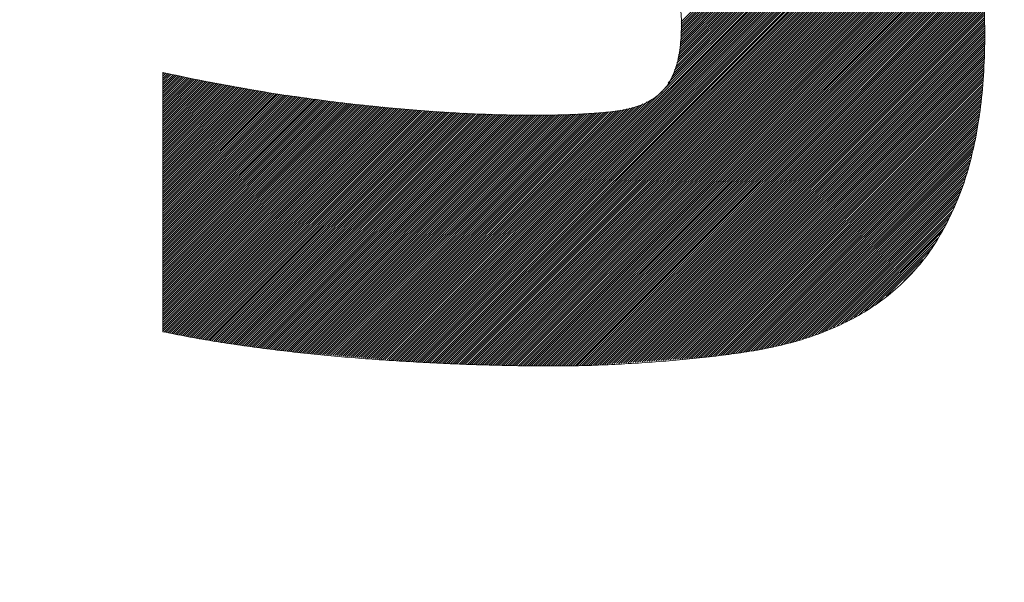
# Model space of a CAD drawing. Header units: millimetres. Extents: x 0 to 1071, y 0 to 742.
# Tile 64 of 130: x 203.33 to 207.36, y 521.68 to 523.98. Entities that reach past the tile are written whole.
import ezdxf

# ---------------------------------------------------------------- set-up
doc = ezdxf.new("R2010")
doc.units = ezdxf.units.MM
doc.header["$LTSCALE"] = 0.454724
doc.layers.add('NoLayerName_001', color=7, linetype='Continuous')
doc.layers.add('NoLayerName_002', color=7, linetype='Continuous')

# ---------------------------------------------------------------- blocks, each defined once
blk = doc.blocks.new('JZB_0009')
at = {"layer": 'NoLayerName_002', "color": 7, "linetype": 'Continuous', "lineweight": 25}
for p, q in [((22.9647, 2.2961), (22.0384, 1.3698)), ((22.9603, 2.3006), (22.0387, 1.379)), ((22.9559, 2.3051), (22.0389, 1.3882)), ((22.9515, 2.3097), (22.0392, 1.3973)), ((22.9471, 2.3142), (22.0394, 1.4065)), ((22.9982, 2.2584), (22.0319, 1.292)), ((22.9943, 2.2633), (22.0335, 1.3026)), ((22.9903, 2.2683), (22.0352, 1.3132)), ((22.9864, 2.2732), (22.0369, 1.3237)), ((22.9823, 2.278), (22.0374, 1.3332)), ((22.9779, 2.2826), (22.0377, 1.3423)), ((22.9735, 2.2871), (22.0379, 1.3515)), ((22.9691, 2.2916), (22.0382, 1.3607)), ((23.0338, 2.2138), (22.0021, 1.182)), ((23.0299, 2.2188), (22.007, 1.1959)), ((23.0259, 2.2237), (22.0119, 1.2097)), ((23.022, 2.2287), (22.0168, 1.2235)), ((23.018, 2.2336), (22.0218, 1.2374)), ((23.0141, 2.2386), (22.0252, 1.2498)), ((23.0101, 2.2435), (22.0269, 1.2603)), ((23.0062, 2.2485), (22.0286, 1.2709)), ((23.0022, 2.2534), (22.0302, 1.2815)), ((23.0457, 2.199), (20.8693, 0.0225)), ((23.0494, 2.1938), (20.8775, 0.0219)), ((23.0527, 2.1882), (20.8857, 0.0212)), ((23.056, 2.1826), (20.894, 0.0205)), ((23.0593, 2.1769), (20.9022, 0.0198)), ((23.0418, 2.2039), (21.9681, 1.1303)), ((23.0378, 2.2089), (21.9863, 1.1574)), ((23.0626, 2.1713), (20.9104, 0.0191)), ((23.0659, 2.1657), (20.9186, 0.0184)), ((23.0692, 2.1601), (20.9269, 0.0178)), ((23.0725, 2.1545), (20.9353, 0.0173)), ((23.0758, 2.1489), (20.9438, 0.0169)), ((23.0791, 2.1432), (20.9523, 0.0165)), ((23.0824, 2.1376), (20.9608, 0.0161)), ((23.0857, 2.132), (20.9693, 0.0157)), ((23.089, 2.1264), (20.9778, 0.0153)), ((23.0923, 2.1208), (20.9863, 0.0149)), ((23.0955, 2.1152), (20.9948, 0.0145)), ((23.0988, 2.1095), (21.0033, 0.0141)), ((23.1021, 2.1039), (21.0119, 0.0137)), ((23.1054, 2.0983), (21.0204, 0.0133)), ((23.1087, 2.0927), (21.0289, 0.0129)), ((23.112, 2.0871), (21.0374, 0.0125)), ((23.1153, 2.0815), (21.0459, 0.0121)), ((23.1186, 2.0759), (21.0544, 0.0117)), ((23.1219, 2.0702), (21.0629, 0.0113)), ((23.1252, 2.0646), (21.0714, 0.0108)), ((23.1285, 2.059), (21.0799, 0.0104)), ((23.1318, 2.0534), (21.0884, 0.01)), ((23.1351, 2.0478), (21.0969, 0.0096)), ((23.1383, 2.0422), (21.1054, 0.0092)), ((23.1416, 2.0365), (21.1139, 0.0088)), ((23.1449, 2.0309), (21.1224, 0.0084)), ((23.1482, 2.0253), (21.131, 0.008)), ((23.1515, 2.0197), (21.1395, 0.0076)), ((23.1539, 2.0132), (21.148, 0.0072)), ((23.1563, 2.0067), (21.1565, 0.0068)), ((23.1587, 2.0002), (21.1651, 0.0065)), ((23.1611, 1.9936), (21.1738, 0.0063)), ((23.1635, 1.9871), (21.1825, 0.0061)), ((23.1659, 1.9806), (21.1911, 0.0059)), ((23.1683, 1.9741), (21.1998, 0.0057)), ((23.1706, 1.9675), (21.2085, 0.0054)), ((23.173, 1.961), (21.2172, 0.0052)), ((23.1754, 1.9545), (21.2259, 0.005)), ((23.1778, 1.948), (21.2346, 0.0048)), ((23.1802, 1.9415), (21.2433, 0.0045)), ((23.1826, 1.9349), (21.252, 0.0043)), ((23.185, 1.9284), (21.2606, 0.0041)), ((23.1873, 1.9219), (21.2693, 0.0039)), ((23.1897, 1.9154), (21.278, 0.0037)), ((23.1921, 1.9089), (21.2867, 0.0034)), ((23.1945, 1.9023), (21.2954, 0.0032)), ((23.1969, 1.8958), (21.3041, 0.003)), ((23.1993, 1.8893), (21.3128, 0.0028)), ((23.2017, 1.8828), (21.3214, 0.0025)), ((23.2041, 1.8763), (21.3301, 0.0023)), ((23.2064, 1.8697), (21.3388, 0.0021)), ((23.2088, 1.8632), (21.3475, 0.0019)), ((23.2112, 1.8567), (21.3562, 0.0017)), ((23.2136, 1.8502), (21.3649, 0.0014)), ((23.216, 1.8436), (21.3736, 0.0012)), ((23.2184, 1.8371), (21.3823, 0.001)), ((23.2208, 1.8306), (21.3911, 0.0009)), ((23.223, 1.8239), (21.3999, 0.0009)), ((23.2245, 1.8165), (21.4088, 0.0008)), ((23.226, 1.8091), (21.4176, 0.0007)), ((23.2274, 1.8016), (21.4264, 0.0006)), ((23.2289, 1.7942), (21.4352, 0.0005)), ((23.2304, 1.7868), (21.4441, 0.0004)), ((23.2318, 1.7793), (21.4529, 0.0004)), ((23.2333, 1.7719), (21.4617, 0.0003)), ((23.2348, 1.7644), (21.4705, 0.0002)), ((23.2363, 1.757), (21.4794, 0.0001)), ((23.2377, 1.7496), (21.4882, 0)), ((23.2392, 1.7421), (21.4971, 0)), ((23.2407, 1.7347), (21.506, 0)), ((23.2421, 1.7273), (21.5149, 0)), ((23.2436, 1.7198), (21.5238, 0)), ((23.2451, 1.7124), (21.5327, 0)), ((23.2466, 1.7049), (21.5417, 0.0001)), ((23.248, 1.6975), (21.5506, 0.0001)), ((23.2495, 1.6901), (21.5597, 0.0002)), ((23.251, 1.6826), (21.5688, 0.0004)), ((23.2524, 1.6752), (21.5779, 0.0006)), ((23.2539, 1.6678), (21.5869, 0.0008)), ((23.2554, 1.6603), (21.596, 0.001)), ((23.2568, 1.6529), (21.6051, 0.0012)), ((23.2583, 1.6454), (21.6142, 0.0013)), ((23.2598, 1.638), (21.6233, 0.0015)), ((23.2613, 1.6306), (21.6324, 0.0017)), ((23.2627, 1.6231), (21.6415, 0.0019)), ((23.2642, 1.6157), (21.6506, 0.0021)), ((23.265, 1.6076), (21.6597, 0.0022)), ((23.2656, 1.5993), (21.6691, 0.0028)), ((23.2661, 1.5909), (21.6787, 0.0034)), ((23.2667, 1.5825), (21.6882, 0.0041)), ((23.2673, 1.5742), (21.6978, 0.0048)), ((23.2678, 1.5658), (21.7074, 0.0054)), ((23.2684, 1.5575), (21.717, 0.0061)), ((23.2689, 1.5491), (21.7265, 0.0067)), ((23.2695, 1.5408), (21.7361, 0.0074)), ((23.27, 1.5324), (21.7457, 0.0081)), ((23.2706, 1.5241), (21.7552, 0.0087)), ((23.2711, 1.5157), (21.7648, 0.0094)), ((23.2717, 1.5074), (21.7744, 0.0101)), ((23.2723, 1.499), (21.784, 0.0107)), ((23.2728, 1.4907), (21.7935, 0.0114)), ((23.2734, 1.4823), (21.8031, 0.0121)), ((23.2739, 1.474), (21.8127, 0.0127)), ((23.2745, 1.4656), (21.8223, 0.0134)), ((23.275, 1.4573), (21.8318, 0.0141)), ((23.2756, 1.4489), (21.8414, 0.0147)), ((23.2761, 1.4406), (21.851, 0.0154)), ((23.2767, 1.4322), (21.8606, 0.0161)), ((23.2773, 1.4238), (21.8701, 0.0167)), ((23.2778, 1.4155), (21.8797, 0.0174)), ((23.2784, 1.4071), (21.8893, 0.0181)), ((23.2789, 1.3988), (21.8988, 0.0187)), ((23.2795, 1.3904), (21.9084, 0.0194)), ((23.2798, 1.3818), (21.918, 0.02)), ((23.2798, 1.373), (21.9276, 0.0207)), ((23.2799, 1.3641), (21.9371, 0.0214)), ((23.2799, 1.3552), (21.9467, 0.022)), ((23.2798, 1.3462), (21.9563, 0.0227)), ((23.2797, 1.3373), (21.9659, 0.0234)), ((23.2797, 1.3283), (21.9754, 0.024)), ((23.2796, 1.3193), (21.985, 0.0247)), ((23.2794, 1.3102), (21.9946, 0.0254)), ((23.2792, 1.301), (22.0042, 0.026)), ((23.2789, 1.2918), (22.0137, 0.0267)), ((23.2786, 1.2827), (22.0233, 0.0274)), ((23.2783, 1.2735), (22.0329, 0.028)), ((23.278, 1.2643), (22.0425, 0.0287)), ((23.2777, 1.2551), (22.052, 0.0294)), ((23.2775, 1.2459), (22.0616, 0.03)), ((23.2772, 1.2367), (22.0712, 0.0307)), ((23.2766, 1.2273), (22.0807, 0.0314)), ((23.2759, 1.2176), (22.0903, 0.032)), ((23.2751, 1.2079), (22.0999, 0.0327)), ((19.9253, 1.1987), (19.9201, 1.1936)), ((19.9326, 1.1971), (19.9201, 1.1847)), ((19.9398, 1.1955), (19.9201, 1.1758)), ((19.9472, 1.1939), (19.9201, 1.1669)), ((19.9545, 1.1923), (19.9201, 1.1579)), ((19.9618, 1.1907), (19.9201, 1.149)), ((19.9691, 1.1891), (19.9201, 1.1401)), ((19.9764, 1.1875), (19.9201, 1.1312)), ((19.9838, 1.186), (19.9201, 1.1223)), ((19.9911, 1.1844), (19.9201, 1.1134)), ((19.9985, 1.1829), (19.9201, 1.1045)), ((20.0059, 1.1813), (19.9201, 1.0956)), ((20.0133, 1.1798), (19.9201, 1.0867)), ((20.0206, 1.1783), (19.9201, 1.0777)), ((20.028, 1.1767), (19.9201, 1.0688)), ((20.0354, 1.1752), (19.9201, 1.0599)), ((20.0427, 1.1737), (19.9201, 1.051)), ((20.0501, 1.1721), (19.9201, 1.0421)), ((20.0575, 1.1706), (19.9201, 1.0332)), ((20.0651, 1.1693), (19.9201, 1.0243)), ((20.0726, 1.1679), (19.9201, 1.0154)), ((23.2744, 1.1982), (22.1095, 0.0333)), ((23.2736, 1.1886), (22.119, 0.034)), ((23.2728, 1.1789), (22.1286, 0.0347)), ((23.2721, 1.1692), (22.1388, 0.0359)), ((20.1708, 1.1502), (19.92, 0.8995)), ((20.1783, 1.1489), (19.92, 0.8906)), ((20.1859, 1.1475), (19.92, 0.8817)), ((20.1934, 1.1462), (19.92, 0.8728)), ((20.201, 1.1448), (19.92, 0.8639)), ((20.2085, 1.1434), (19.92, 0.855)), ((20.2161, 1.1421), (19.92, 0.8461)), ((20.2236, 1.1407), (19.92, 0.8371)), ((20.2312, 1.1394), (19.92, 0.8282)), ((20.2387, 1.138), (19.92, 0.8193)), ((20.2463, 1.1366), (19.92, 0.8104)), ((20.2538, 1.1353), (19.92, 0.8015)), ((20.2614, 1.1339), (19.92, 0.7926)), ((20.2689, 1.1326), (19.92, 0.7837)), ((20.2765, 1.1312), (19.92, 0.7748)), ((20.284, 1.1299), (19.92, 0.7659)), ((20.2916, 1.1285), (19.92, 0.7569)), ((20.2991, 1.1271), (19.92, 0.748)), ((20.0802, 1.1665), (19.9201, 1.0065)), ((20.0877, 1.1652), (19.9201, 0.9975)), ((20.0953, 1.1638), (19.9201, 0.9886)), ((20.1028, 1.1625), (19.9201, 0.9797)), ((20.1104, 1.1611), (19.9201, 0.9708)), ((20.1179, 1.1598), (19.9201, 0.9619)), ((20.1255, 1.1584), (19.9201, 0.953)), ((20.133, 1.157), (19.9201, 0.9441)), ((20.1406, 1.1557), (19.9201, 0.9352)), ((20.1481, 1.1543), (19.9201, 0.9263)), ((20.1557, 1.153), (19.9201, 0.9173)), ((20.1632, 1.1516), (19.9201, 0.9084)), ((23.2713, 1.1595), (22.1489, 0.0372)), ((23.2705, 1.1499), (22.1591, 0.0384)), ((23.2698, 1.1402), (22.1692, 0.0396)), ((23.269, 1.1305), (22.1793, 0.0409)), ((20.4456, 1.1043), (19.9199, 0.5787)), ((20.4534, 1.1032), (19.9199, 0.5698)), ((20.4612, 1.1022), (19.9199, 0.5609)), ((20.469, 1.1011), (19.9199, 0.552)), ((20.4769, 1.1), (19.9199, 0.5431)), ((20.4847, 1.0989), (19.9199, 0.5342)), ((20.4925, 1.0978), (19.9199, 0.5253)), ((20.5003, 1.0967), (19.9199, 0.5163)), ((20.5082, 1.0957), (19.9199, 0.5074)), ((20.516, 1.0946), (19.9199, 0.4985)), ((20.5238, 1.0935), (19.9199, 0.4896)), ((20.5316, 1.0924), (19.9199, 0.4807)), ((20.5395, 1.0913), (19.9199, 0.4718)), ((20.5473, 1.0902), (19.9199, 0.4629)), ((20.5551, 1.0892), (19.9199, 0.454)), ((20.5629, 1.0881), (19.9199, 0.4451)), ((20.5708, 1.087), (19.9199, 0.4361)), ((20.3067, 1.1258), (19.92, 0.7391)), ((20.3142, 1.1244), (19.92, 0.7302)), ((20.3218, 1.1231), (19.92, 0.7213)), ((20.3293, 1.1217), (19.92, 0.7124)), ((20.3368, 1.1203), (19.92, 0.7035)), ((20.3444, 1.119), (19.92, 0.6946)), ((20.3519, 1.1176), (19.92, 0.6857)), ((20.3595, 1.1163), (19.92, 0.6767)), ((20.3673, 1.1152), (19.92, 0.6678)), ((20.3751, 1.1141), (19.92, 0.6589)), ((20.383, 1.113), (19.92, 0.65)), ((20.3908, 1.1119), (19.92, 0.6411)), ((20.3986, 1.1108), (19.92, 0.6322)), ((20.4064, 1.1097), (19.92, 0.6233)), ((20.4143, 1.1087), (19.92, 0.6144)), ((20.4221, 1.1076), (19.92, 0.6055)), ((20.4299, 1.1065), (19.92, 0.5965)), ((20.4377, 1.1054), (19.92, 0.5876)), ((21.916, 1.087), (20.8528, 0.0239)), ((21.9616, 1.1237), (20.8611, 0.0232)), ((23.2682, 1.1209), (22.1895, 0.0421)), ((23.2675, 1.1112), (22.1996, 0.0433)), ((23.2667, 1.1015), (22.2097, 0.0445)), ((23.266, 1.0918), (22.2199, 0.0458)), ((20.7297, 1.0677), (19.9198, 0.2579)), ((20.7378, 1.0669), (19.9198, 0.249)), ((20.7459, 1.0661), (19.9198, 0.2401)), ((20.754, 1.0653), (19.9198, 0.2312)), ((20.7621, 1.0645), (19.9198, 0.2223)), ((20.7702, 1.0637), (19.9198, 0.2134)), ((20.7783, 1.0629), (19.9198, 0.2044)), ((20.7864, 1.0621), (19.9198, 0.1955)), ((20.7945, 1.0613), (19.9198, 0.1866)), ((20.8026, 1.0604), (19.9198, 0.1777)), ((20.8107, 1.0596), (19.9198, 0.1688)), ((20.8188, 1.0588), (19.9198, 0.1599)), ((20.8269, 1.058), (19.9198, 0.151)), ((20.8349, 1.0572), (19.9198, 0.1421)), ((20.5786, 1.0859), (19.9199, 0.4272)), ((20.5864, 1.0848), (19.9199, 0.4183)), ((20.5942, 1.0838), (19.9199, 0.4094)), ((20.6021, 1.0827), (19.9199, 0.4005)), ((20.6099, 1.0816), (19.9199, 0.3916)), ((20.6177, 1.0805), (19.9199, 0.3827)), ((20.6255, 1.0794), (19.9199, 0.3738)), ((20.6334, 1.0783), (19.9199, 0.3649)), ((20.6412, 1.0773), (19.9199, 0.3559)), ((20.649, 1.0762), (19.9199, 0.347)), ((20.6568, 1.0751), (19.9199, 0.3381)), ((20.6649, 1.0742), (19.9199, 0.3292)), ((20.673, 1.0734), (19.9199, 0.3203)), ((20.6811, 1.0726), (19.9199, 0.3114)), ((20.6892, 1.0718), (19.9199, 0.3025)), ((20.6973, 1.071), (19.9199, 0.2936)), ((20.7054, 1.0702), (19.9199, 0.2847)), ((20.7135, 1.0694), (19.9199, 0.2757)), ((20.7216, 1.0685), (19.9199, 0.2668)), ((20.843, 1.0564), (19.9255, 0.1388)), ((20.8511, 1.0556), (19.9328, 0.1373)), ((20.8592, 1.0548), (19.9402, 0.1358)), ((20.8673, 1.054), (19.9476, 0.1343)), ((20.8754, 1.0532), (19.955, 0.1327)), ((20.8835, 1.0524), (19.9624, 0.1313)), ((20.8916, 1.0515), (19.9699, 0.1298)), ((20.8997, 1.0507), (19.9774, 0.1284)), ((20.9078, 1.0499), (19.9848, 0.1269)), ((20.9159, 1.0491), (19.9923, 0.1255)), ((20.924, 1.0483), (19.9998, 0.124)), ((20.9321, 1.0475), (20.0072, 0.1226)), ((20.9402, 1.0467), (20.0148, 0.1212)), ((21.8059, 1.0483), (20.7871, 0.0294)), ((21.8176, 1.051), (20.7953, 0.0287)), ((21.8293, 1.0538), (20.8035, 0.028)), ((21.841, 1.0566), (20.8117, 0.0273)), ((21.8527, 1.0594), (20.8199, 0.0266)), ((21.8661, 1.0639), (20.8282, 0.026)), ((21.8827, 1.0716), (20.8364, 0.0253)), ((21.8994, 1.0793), (20.8446, 0.0246)), ((23.2652, 1.0822), (22.23, 0.047)), ((23.2639, 1.072), (22.2402, 0.0483)), ((23.2623, 1.0615), (22.2506, 0.0497)), ((23.2607, 1.051), (22.2609, 0.0512)), ((20.9485, 1.046), (20.0224, 0.1199)), ((20.9569, 1.0455), (20.03, 0.1187)), ((20.9653, 1.045), (20.0377, 0.1174)), ((20.9736, 1.0445), (20.0453, 0.1162)), ((20.982, 1.0439), (20.053, 0.1149)), ((20.9904, 1.0434), (20.0606, 0.1136)), ((20.9988, 1.0429), (20.0683, 0.1124)), ((21.0072, 1.0424), (20.0759, 0.1111)), ((21.0156, 1.0419), (20.0836, 0.1098)), ((21.024, 1.0413), (20.0912, 0.1086)), ((21.0324, 1.0408), (20.0989, 0.1073)), ((21.0408, 1.0403), (20.1065, 0.1061)), ((21.0491, 1.0398), (20.1142, 0.1048)), ((21.0575, 1.0393), (20.1218, 0.1035)), ((21.0659, 1.0387), (20.1295, 0.1023)), ((21.0743, 1.0382), (20.1371, 0.101)), ((21.0827, 1.0377), (20.1447, 0.0998)), ((21.0911, 1.0372), (20.1524, 0.0985)), ((21.0995, 1.0367), (20.16, 0.0972)), ((21.1079, 1.0361), (20.1677, 0.096)), ((21.1163, 1.0356), (20.1753, 0.0947)), ((21.1246, 1.0351), (20.183, 0.0934)), ((21.133, 1.0346), (20.1906, 0.0922)), ((21.1414, 1.0341), (20.1983, 0.0909)), ((21.1498, 1.0335), (20.2059, 0.0897)), ((21.1582, 1.033), (20.2136, 0.0884)), ((21.1666, 1.0325), (20.2212, 0.0871)), ((21.175, 1.032), (20.2289, 0.0859)), ((21.1834, 1.0315), (20.2367, 0.0849)), ((21.1918, 1.0309), (20.2447, 0.0839)), ((21.2001, 1.0304), (20.2526, 0.0828)), ((21.2085, 1.0299), (20.2605, 0.0818)), ((21.2172, 1.0297), (20.2684, 0.0808)), ((21.2259, 1.0295), (20.2763, 0.0798)), ((21.2347, 1.0293), (20.2842, 0.0788)), ((21.2434, 1.0291), (20.2921, 0.0778)), ((21.2521, 1.029), (20.3, 0.0768)), ((21.2608, 1.0288), (20.3079, 0.0758)), ((21.2696, 1.0286), (20.3158, 0.0748)), ((21.2783, 1.0284), (20.3237, 0.0738)), ((21.287, 1.0282), (20.3316, 0.0728)), ((21.2957, 1.028), (20.3395, 0.0718)), ((21.3045, 1.0279), (20.3474, 0.0708)), ((21.3132, 1.0277), (20.3553, 0.0698)), ((21.3219, 1.0275), (20.3632, 0.0688)), ((21.3306, 1.0273), (20.3711, 0.0678)), ((21.3394, 1.0271), (20.379, 0.0668)), ((21.3481, 1.0269), (20.387, 0.0658)), ((21.3568, 1.0268), (20.3949, 0.0648)), ((21.3655, 1.0266), (20.4028, 0.0638)), ((21.3743, 1.0264), (20.4107, 0.0628)), ((21.383, 1.0262), (20.4186, 0.0618)), ((21.3917, 1.026), (20.4265, 0.0608)), ((21.4004, 1.0258), (20.4344, 0.0598)), ((21.4092, 1.0257), (20.4423, 0.0588)), ((21.4179, 1.0255), (20.4502, 0.0578)), ((21.4266, 1.0253), (20.4581, 0.0568)), ((21.4353, 1.0251), (20.4663, 0.0561)), ((21.4441, 1.0249), (20.4745, 0.0554)), ((21.453, 1.025), (20.4828, 0.0547)), ((21.4621, 1.0251), (20.491, 0.054)), ((21.4711, 1.0252), (20.4992, 0.0533)), ((21.4802, 1.0254), (20.5074, 0.0526)), ((21.4892, 1.0255), (20.5156, 0.052)), ((21.4982, 1.0256), (20.5239, 0.0513)), ((21.5073, 1.0258), (20.5321, 0.0506)), ((21.5163, 1.0259), (20.5403, 0.0499)), ((21.5254, 1.026), (20.5485, 0.0492)), ((21.5344, 1.0262), (20.5568, 0.0485)), ((21.5435, 1.0263), (20.565, 0.0479)), ((21.5525, 1.0265), (20.5732, 0.0472)), ((21.5618, 1.0269), (20.5814, 0.0465)), ((21.5711, 1.0273), (20.5897, 0.0458)), ((21.5804, 1.0277), (20.5979, 0.0451)), ((21.5898, 1.0281), (20.6061, 0.0444)), ((21.5991, 1.0285), (20.6143, 0.0437)), ((21.6084, 1.0289), (20.6226, 0.0431)), ((21.6177, 1.0293), (20.6308, 0.0424)), ((21.627, 1.0297), (20.639, 0.0417)), ((21.6363, 1.0301), (20.6472, 0.041)), ((21.6456, 1.0305), (20.6555, 0.0403)), ((21.6552, 1.0312), (20.6637, 0.0396)), ((21.6649, 1.0319), (20.6719, 0.039)), ((21.6745, 1.0327), (20.6801, 0.0383)), ((21.6842, 1.0334), (20.6884, 0.0376)), ((21.6939, 1.0342), (20.6966, 0.0369)), ((21.7035, 1.035), (20.7048, 0.0362)), ((21.7132, 1.0357), (20.713, 0.0355)), ((21.7229, 1.0365), (20.7213, 0.0349)), ((21.7325, 1.0372), (20.7295, 0.0342)), ((21.7425, 1.0383), (20.7377, 0.0335)), ((21.7525, 1.0394), (20.7459, 0.0328)), ((21.7625, 1.0405), (20.7542, 0.0321)), ((21.7727, 1.0418), (20.7624, 0.0314)), ((21.7831, 1.0432), (20.7706, 0.0308)), ((21.7942, 1.0455), (20.7788, 0.0301)), ((23.2591, 1.0405), (22.2713, 0.0527)), ((23.2575, 1.03), (22.2817, 0.0541)), ((23.2559, 1.0195), (22.2921, 0.0556)), ((23.2543, 1.0089), (22.3026, 0.0572)), ((23.2527, 0.9984), (22.3131, 0.0588)), ((23.2511, 0.9879), (22.3238, 0.0606)), ((23.2495, 0.9774), (22.3346, 0.0625)), ((23.2479, 0.9669), (22.3454, 0.0644)), ((23.2463, 0.9564), (22.3562, 0.0663)), ((23.2447, 0.9459), (22.367, 0.0682)), ((23.243, 0.9353), (22.3778, 0.0701)), ((23.2403, 0.9236), (22.3894, 0.0727)), ((23.2375, 0.9119), (22.401, 0.0755)), ((23.2347, 0.9002), (22.4127, 0.0783)), ((23.2319, 0.8886), (22.4244, 0.081)), ((23.2291, 0.8769), (22.4361, 0.0838)), ((23.2264, 0.8652), (22.4477, 0.0865)), ((23.2236, 0.8535), (22.4594, 0.0893)), ((23.2208, 0.8418), (22.4711, 0.0921)), ((23.218, 0.8301), (22.4828, 0.0948)), ((23.2153, 0.8184), (22.4944, 0.0976)), ((23.2125, 0.8067), (22.5063, 0.1005)), ((23.2081, 0.7935), (22.5196, 0.105)), ((23.2035, 0.78), (22.533, 0.1095)), ((23.199, 0.7665), (22.5464, 0.114)), ((23.1944, 0.753), (22.5598, 0.1184)), ((23.1898, 0.7396), (22.5732, 0.1229)), ((23.1853, 0.7261), (22.5866, 0.1274)), ((23.1807, 0.7126), (22.5999, 0.1319)), ((23.1761, 0.6991), (22.6133, 0.1363)), ((23.1716, 0.6857), (22.6278, 0.1419)), ((23.164, 0.6692), (22.6441, 0.1492)), ((23.1564, 0.6527), (22.6603, 0.1566)), ((23.1488, 0.6362), (22.6765, 0.1639)), ((23.1412, 0.6197), (22.6928, 0.1712)), ((23.1336, 0.6032), (22.709, 0.1785)), ((23.1261, 0.5867), (22.7252, 0.1859)), ((23.1161, 0.5678), (22.746, 0.1977)), ((23.1023, 0.5452), (22.7679, 0.2107)), ((23.0886, 0.5225), (22.7898, 0.2237)), ((23.0749, 0.4999), (22.8117, 0.2367)), ((23.0602, 0.4763), (22.8392, 0.2553)), ((23.0275, 0.4347), (22.8776, 0.2848)), ((22.9947, 0.393), (22.9494, 0.3477))]:
    blk.add_line(p, q, dxfattribs=at)
at = {"layer": 'NoLayerName_002', "color": 7, "linetype": 'Continuous', "lineweight": 13}
for points, knots in [([(23.1263, 0.5859), (23.1419, 0.6206), (23.1766, 0.6906), (23.2138, 0.8055), (23.2438, 0.9296), (23.2648, 1.064), (23.2773, 1.2085), (23.281, 1.3452), (23.2782, 1.4694), (23.27, 1.5766), (23.2559, 1.6804), (23.2355, 1.7806), (23.2087, 1.877), (23.175, 1.9696), (23.1342, 2.0582), (23.0861, 2.1425), (23.0302, 2.2225), (22.9664, 2.298), (22.8943, 2.3688), (22.8138, 2.4348), (22.7244, 2.4956), (22.6262, 2.5518), (22.1858, 2.7515), (21.7545, 2.9261), (21.3471, 3.1027), (21.2974, 3.1254), (21.2517, 3.1476), (21.2101, 3.1696), (21.1724, 3.1916), (21.1386, 3.2141), (21.1086, 3.2372), (21.0824, 3.2612), (21.0598, 3.2866), (21.0409, 3.3136), (21.0256, 3.3424), (21.0139, 3.3733), (21.0057, 3.4065), (21.0009, 3.4424), (20.9996, 3.4826), (21.0004, 3.525), (21.0032, 3.5545), (21.0043, 3.5686)], [0, 0, 0, 0, 0.114045, 0.23407, 0.361304, 0.496822, 0.641553, 0.796296, 0.906755, 1.014157, 1.118719, 1.220741, 1.320612, 1.418821, 1.515957, 1.61271, 1.709859, 1.808261, 1.908825, 2.012488, 2.120195, 2.232872, 2.351411, 3.569998, 3.628797, 3.683439, 3.734133, 3.781114, 3.824649, 3.865056, 3.902719, 3.938102, 3.971761, 4.004352, 4.036609, 4.069312, 4.103241, 4.139132, 4.177649, 4.223805, 4.266361, 4.266361, 4.266361, 4.266361]), ([(20.5201, 2.2803), (20.8934, 2.1202), (21.2852, 1.9534), (21.6928, 1.7773), (21.7426, 1.7545), (21.7882, 1.7323), (21.8299, 1.7102), (21.8676, 1.688), (21.9014, 1.6655), (21.9314, 1.6423), (21.9577, 1.6182), (21.9802, 1.5927), (21.9991, 1.5658), (22.0144, 1.537), (22.0262, 1.5062), (22.0344, 1.473), (22.0392, 1.4374), (22.0406, 1.3973), (22.0394, 1.3548), (22.0363, 1.3121), (22.0309, 1.273), (22.0231, 1.2373), (22.0128, 1.205), (22, 1.1758), (21.9846, 1.1498), (21.9664, 1.1268), (21.9455, 1.1066), (21.9217, 1.0893), (21.8951, 1.0746), (21.8656, 1.0625), (21.8332, 1.0527), (21.7977, 1.0451), (21.7473, 1.0381), (21.6797, 1.0323), (21.5928, 1.0274), (21.4968, 1.0249), (21.3926, 1.0247), (21.2807, 1.0269), (21.1622, 1.0317), (21.0376, 1.0388), (20.9528, 1.0459), (20.9095, 1.0492)], [0, 0, 0, 0, 1.218572, 1.277383, 1.332053, 1.38279, 1.429824, 1.473422, 1.513897, 1.55163, 1.587076, 1.620787, 1.653404, 1.685652, 1.718296, 1.752107, 1.787809, 1.826058, 1.872431, 1.915154, 1.95451, 1.99084, 2.024547, 2.05611, 2.086088, 2.115106, 2.143833, 2.172939, 2.203053, 2.234732, 2.268444, 2.304573, 2.343425, 2.420973, 2.508211, 2.604445, 2.708961, 2.821034, 2.939933, 3.064923, 3.195271, 3.195271, 3.195271, 3.195271]), ([(20.9095, 1.0492), (20.8647, 1.0534), (20.7738, 1.0614), (20.636, 1.0772), (20.4954, 1.0955), (20.3527, 1.1168), (20.2088, 1.1413), (20.0643, 1.1684), (19.9683, 1.1896), (19.9201, 1.1999)], [0, 0, 0, 0, 0.134973, 0.273841, 0.415879, 0.560368, 0.706596, 0.853861, 1.001473, 1.001473, 1.001473, 1.001473]), ([(19.9198, 0.14), (19.9525, 0.1335), (20.0189, 0.1198), (20.1205, 0.1023), (20.2253, 0.0861), (20.3326, 0.0714), (20.4418, 0.0583), (20.5525, 0.0466), (20.664, 0.0364), (20.7758, 0.0275), (20.8873, 0.0199), (20.998, 0.0136), (21.1072, 0.0085), (21.2144, 0.0047), (21.3191, 0.0019), (21.4206, 0.0004), (21.5036, -0.0002), (21.5696, 0.0002), (21.6204, 0.0011), (21.6728, 0.0025), (21.7265, 0.0045), (21.7812, 0.0071), (21.8367, 0.0102), (21.8925, 0.0138), (21.9485, 0.0179), (22.0043, 0.0224), (22.0596, 0.0275), (22.1142, 0.0331), (22.1678, 0.039), (22.2199, 0.0455), (22.2705, 0.0524), (22.3452, 0.0634), (22.4418, 0.082), (22.5576, 0.1143), (22.6648, 0.1549), (22.7637, 0.2042), (22.8539, 0.2623), (22.9357, 0.3293), (23.0085, 0.4058), (23.0739, 0.4909), (23.1078, 0.5545), (23.1263, 0.5859)], [0, 0, 0, 0, 0.09999, 0.203308, 0.30945, 0.417896, 0.528119, 0.639587, 0.751759, 0.864092, 0.97604, 1.087051, 1.196574, 1.304056, 1.408939, 1.510669, 1.608688, 1.657729, 1.708661, 1.761197, 1.815048, 1.869925, 1.925539, 1.981599, 2.037818, 2.093905, 2.149572, 2.20453, 2.258491, 2.31117, 2.362279, 2.411536, 2.537646, 2.657329, 2.771505, 2.881279, 2.987932, 3.092908, 3.197768, 3.304123, 3.413569, 3.413569, 3.413569, 3.413569])]:
    blk.add_open_spline(points, degree=3, knots=knots, dxfattribs=at)
blk.add_open_spline([(19.9201, 1.1999), (19.9201, 1.0232), (19.92, 0.6699), (19.9199, 0.3166), (19.9198, 0.14)], degree=3, dxfattribs=at)

msp = doc.modelspace()

# ---------------------------------------------------------------- linework, layer by layer
at = {"layer": 'NoLayerName_001', "color": 7, "linetype": 'Continuous', "lineweight": 25}
for radius, start, end in [(39.5, 318.3301343, 270), (38, 319.6850908, 270.7162159)]:
    msp.add_arc((200, 525), radius, start, end, dxfattribs=at)

# ---------------------------------------------------------------- block references
at = {"layer": 'NoLayerName_001'}
msp.add_blockref('JZB_0009', (184.000046, 522.559448), dxfattribs=at)

doc.saveas('drawing.dxf')
